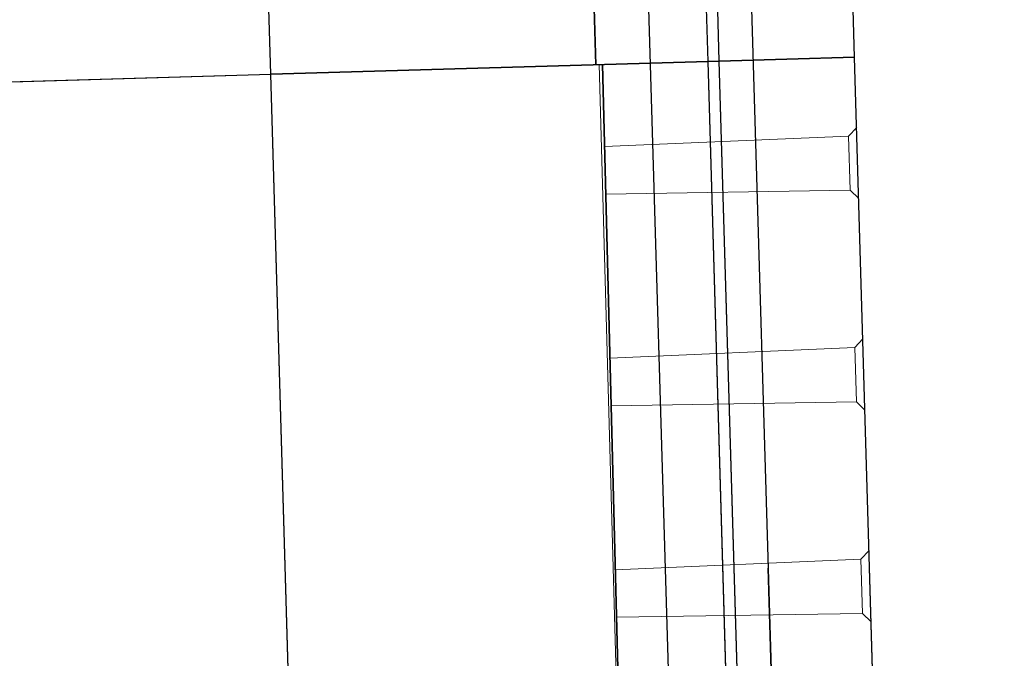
# Model space of a CAD drawing. Header units: metres. Extents: x 232680 to 233262, y 554200 to 554550.
# Tile 126 of 254: x 232760.714 to 232761.296, y 554463.785 to 554464.162. Entities that reach past the tile are written whole.
import ezdxf

# ---------------------------------------------------------------- set-up
doc = ezdxf.new("R2010")
doc.units = ezdxf.units.M
doc.linetypes.add('NLCS-HIDDEN', pattern=[4, 2, -2])
doc.layers.get('Defpoints').update_dxf_attribs({"color": 241})
for name, color, linetype, lineweight in [('ACO constructie 018', 251, 'Continuous', 18), ('ACO constructie 035', 7, 'Continuous', 35), ('N-WE-VH-VERHARDING_ASFALT_DEKLAAG-GD', 7, 'Continuous', 25), ('N-WE-VH-VERHARDING_ASFALT_TUSSENLAAG_1-GD', 7, 'Continuous', 25), ('X-XX-AL-NAP-M', 7, 'Continuous', 18)]:
    doc.layers.add(name, color=color, linetype=linetype, lineweight=lineweight)
doc.styles.add('NLCS-ISO-ANNOTATIEF-T25', font='NLCS-ISO.ttf', dxfattribs={"height": 2.5})
doc.dimstyles.new('NLCS-ANNOTATIEF-T25-PIJL', dxfattribs={"dimtxt": 2.5, "dimasz": 2.5, "dimexe": 2, "dimexo": 2, "dimgap": 0.7, "dimtad": 1, "dimzin": 0, "dimdsep": 46, "dimtxsty": 'NLCS-ISO-ANNOTATIEF-T25', "dimcen": 0, "dimdle": 2, "dimclrd": 256, "dimclre": 256, "dimclrt": 256, "dimazin": 0, "dimtfac": 1, "dimtofl": 0, "dimtmove": 1, "dimatfit": 0, "dimfxl": 2, "dimtfillclr": 254, "dimtolj": 1, "dimtzin": 0, "dimlwd": 13, "dimlwe": 9, "dimarcsym": 0})

# ---------------------------------------------------------------- blocks, each defined once
blk = doc.blocks.new('KT640 (doorsnede)')
at = {"layer": 'ACO constructie 018'}
for p, q in [((0.0415, 0), (0.04647, -0.00497)), ((0.0835, 0), (0.07853, -0.00497)), ((0.1665, 0), (0.17147, -0.00497)), ((0.2085, 0), (0.20353, -0.00497)), ((0.2915, 0), (0.29647, -0.00497)), ((0.3335, 0), (0.32853, -0.00497)), ((0.04647, -0.00497), (0.07853, -0.00497)), ((0.04848, -0.14919), (0.04647, -0.00497)), ((0.07652, -0.14931), (0.07853, -0.00497)), ((0.17147, -0.00497), (0.20353, -0.00497)), ((0.17349, -0.14969), (0.17147, -0.00497)), ((0.20151, -0.14981), (0.20353, -0.00497)), ((0.29647, -0.00497), (0.32853, -0.00497)), ((0.2985, -0.15019), (0.29647, -0.00497)), ((0.3265, -0.15031), (0.32853, -0.00497))]:
    blk.add_line(p, q, dxfattribs=at)
at = {"layer": 'ACO constructie 035', "lineweight": 30}
for p, q in [((1, 0), (0, 0)), ((0, -0.08), (0, 0)), ((1, 0), (1, -0.08)), ((1, -0.08), (0, -0.08)), ((0, -0.08661), (0, -0.08)), ((1, -0.08), (1, -0.08661)), ((1, -0.08661), (0, -0.08661)), ((0, -0.345), (0, -0.08661)), ((1, -0.08661), (1, -0.345)), ((1, -0.345), (0, -0.345)), ((0, -0.64), (0, -0.345)), ((1, -0.505), (1, -0.345))]:
    blk.add_line(p, q, dxfattribs=at)
at = {"layer": 'ACO constructie 035', "lineweight": 0}
for p, q in [((1, -0.08), (0, -0.08)), ((1, -0.08661), (0, -0.08661)), ((1, -0.345), (0, -0.345))]:
    blk.add_line(p, q, dxfattribs=at)
at = {"layer": 'ACO constructie 035'}
blk.add_line((1, -0.153), (0, -0.149), dxfattribs=at)
at = {"layer": 'ACO constructie 035', "lineweight": 0, "flags": 128}
blk.add_lwpolyline([(1, -0.153), (0.75, -0.152), (0, -0.151)], dxfattribs=at)
blk = doc.blocks.new('*D20')
at = {"layer": 'Defpoints', "color": 0, "transparency": 16777216}
for p in [(232761.18951, 554464.83829), (232762.03298, 554464.83829), (232761.27495, 554461.83955)]:
    blk.add_point(p, dxfattribs=at)
at = {"layer": 'X-XX-AL-NAP-M', "linetype": 'Continuous', "lineweight": 9, "transparency": 16777216}
for p, q in [((232761.28951, 554464.83829), (232762.13298, 554464.83829)), ((232761.37495, 554461.83955), (232762.13298, 554461.83955))]:
    blk.add_line(p, q, dxfattribs=at)
at = {"layer": 'X-XX-AL-NAP-M', "linetype": 'Continuous', "lineweight": 13, "transparency": 16777216}
blk.add_line((232762.03298, 554461.96455), (232762.03298, 554464.71329), dxfattribs=at)
at = {"layer": 'X-XX-AL-NAP-M', "transparency": 16777216}
for points in [[(232762.01215, 554464.71329), (232762.05381, 554464.71329), (232762.03298, 554464.83829)], [(232762.01215, 554461.96455), (232762.05381, 554461.96455), (232762.03298, 554461.83955)]]:
    blk.add_solid(points, dxfattribs=at)
at = {"layer": 'X-XX-AL-NAP-M', "transparency": 16777216, "insert": (232762.13048, 554463.33892), "char_height": 0.125, "attachment_point": 5, "rotation": 270, "style": 'NLCS-ISO-ANNOTATIEF-T25'}
blk.add_mtext('\\A1;3.00', dxfattribs=at)

msp = doc.modelspace()

# ---------------------------------------------------------------- linework, layer by layer
at = {"layer": 'N-WE-VH-VERHARDING_ASFALT_DEKLAAG-GD', "linetype": 'NLCS-HIDDEN'}
msp.add_lwpolyline([(232761.12693, 554464.83751), (232761.21501, 554461.83926), (232761.27502, 554461.83943), (232761.18694, 554464.83813)], close=True, dxfattribs=at)
at = {"layer": 'N-WE-VH-VERHARDING_ASFALT_TUSSENLAAG_1-GD', "linetype": 'NLCS-HIDDEN'}
msp.add_lwpolyline([(232761.06425, 554464.88735), (232761.15502, 554461.8391), (232761.21501, 554461.83926), (232761.12546, 554464.88751)], close=True, dxfattribs=at)

# ---------------------------------------------------------------- block references
at = {"rotation": 271.6811810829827}
for p in [(232761.17809, 554465.1397), (232761.20743, 554464.14013)]:
    msp.add_blockref('KT640 (doorsnede)', p, dxfattribs=at)

# ---------------------------------------------------------------- dimensions: what is measured, and where the dimension line sits
at = {"layer": 'X-XX-AL-NAP-M'}
dim = msp.add_linear_dim(base=(232762.03298, 554464.83829), p1=(232761.27495, 554461.83955), p2=(232761.18951, 554464.83829), angle=270, dimstyle='NLCS-ANNOTATIEF-T25-PIJL', override={"dimtad": 4, "dimrnd": 0.05}, dxfattribs=at)
dim.commit()
dim.dimension.update_dxf_attribs({"geometry": '*D20', "text_midpoint": (232762.13048, 554463.33892)})

doc.saveas('drawing.dxf')
